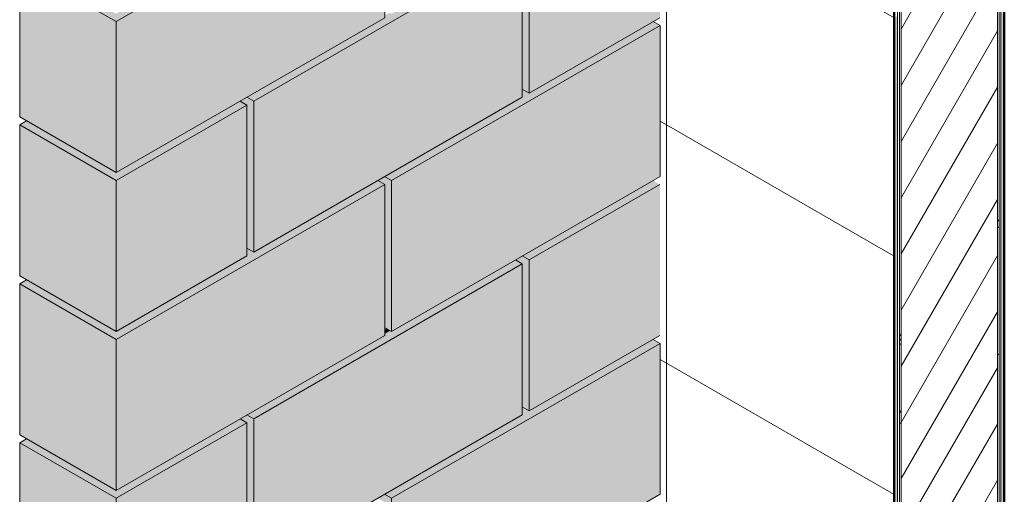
# Model space of a CAD drawing. Header units: metres. Extents: x -8.5 to 2.2, y -18.2 to 8.
# Tile 7 of 25: x 1.185 to 2.197, y 6.667 to 7.155. Entities that reach past the tile are written whole.
import ezdxf

# ---------------------------------------------------------------- set-up
doc = ezdxf.new("R2010")
doc.units = ezdxf.units.M
for name, color, linetype, lineweight in [('A-WALL', 7, 'Continuous', 5), ('A-WALL-PATT', 7, 'Continuous', 50), ('I-WALL', 7, 'Continuous', 5), ('Q-SPCQ', 7, 'Continuous', 5), ('S-BEAM', 7, 'Continuous', 5)]:
    doc.layers.add(name, color=color, linetype=linetype, lineweight=lineweight)
pattern_1 = [(62.892, (0.69362, 6.689), (0.1288213, 0.0613606), [0.019, -0.20902]), (25.47, (0.69362, 6.689), (-0.024918, 0.141607), [0.01189, -0.1308]), (99.981, (0.70462, 6.694), (0.103903, 0.202971), [0.01198, -0.1318]), (60.684, (0.69362, 6.73), (0.191679, 0.076346), [0.02857, -0.31428]), (96.106, (0.70962, 6.737), (0.167864, 0.298941), [0.01866, -0.20522]), (21.716, (0.69362, 6.73), (0.167874, 0.29894), [0.01719, -0.18913]), (45.584, (0.71162, 6.73), (0.107211, -0.0216065), [0.01797, -0.19766]), (348.607, (0.71162, 6.73), (0.043702, 0.175618), [0.00911, -0.10025]), (76.026, (0.72062, 6.728), (0.150908, 0.1540165), [0.01508, -0.16589]), (55.653, (0.693616, 6.689), (0.0021818, 0.0702962), [0.00833, -0.15633, 0.00833, -0.16088, -0.16732]), (55.653, (0.693616, 6.689), (0.0021818, 0.0702962), [-0.33388, 0.00833, -0.15898]), (36.106, (0.693616, 6.689), (0.0472504, 0.1090737), [0.00727, -0.07692, 0.00727, -0.13312, -0.05565]), (36.106, (0.693616, 6.689), (0.0472504, 0.1090737), [-0.22459, 0.00727, -0.04838]), (351.006, (0.653616, 6.666), (0.0958808, 0.050674), [0.00506, -0.03328, 0.00506, -0.11456, -0.15873]), (351.006, (0.653616, 6.666), (0.0958808, 0.050674), [-0.15796, 0.00506, -0.15367]), (334.325, (0.63562, 6.655), (0.10474, 0.081241), [0.00485, -0.0429, 0.00485, -0.07126, -0.10799]), (334.325, (0.63562, 6.655), (0.10474, 0.081241), [-0.12386, 0.00485, -0.10314])]

# ---------------------------------------------------------------- blocks, each defined once
blk = doc.blocks.new('Bloco B39 - Tipo 1-V3-DET_13')
at = {"layer": 'Q-SPCQ', "true_color": 0xc0c0c0}
for points in [[(14.0281, 5.7446), (14.3039, 5.9038), (14.2968, 5.9079), (14.2049, 5.8548), (14.1978, 5.8589), (14.1978, 5.8508), (14.1695, 5.8344), (14.1625, 5.8385), (14.1625, 5.8303), (14.021, 5.7487)], [(14.0281, 5.5895), (14.3039, 5.7487), (14.3039, 5.9038), (14.0281, 5.7446), (14.0281, 5.6058)], [(14.0281, 5.5895), (14.0281, 5.7446), (14.021, 5.7487), (14.014, 5.7446), (14.021, 5.7405), (14.021, 5.5936)]]:
    blk.add_hatch(color=9, dxfattribs=at).paths.add_polyline_path(points)
at = {"layer": 'Q-SPCQ'}
for p, q in [((14.3039, 5.9038), (14.2968, 5.9079)), ((14.0281, 5.7446), (14.3039, 5.9038)), ((14.3039, 5.7487), (14.3039, 5.9038)), ((14.021, 5.7487), (14.0281, 5.7446)), ((14.3039, 5.7487), (14.0281, 5.5895)), ((14.0281, 5.5895), (14.0281, 5.7446)), ((14.0281, 5.5895), (14.021, 5.5936))]:
    blk.add_line(p, q, dxfattribs=at)
blk = doc.blocks.new('Bloco B39 - Tipo 1-V2-DET_13')
at = {"layer": 'Q-SPCQ', "true_color": 0xc0c0c0}
h = blk.add_hatch(color=9, dxfattribs=at)
h.paths.add_polyline_path([(14.6291, 6.0916), (14.9049, 6.2508), (14.8978, 6.2549), (14.7706, 6.1814), (14.7688, 6.1825), (14.7635, 6.1794), (14.7635, 6.1773), (14.6221, 6.0957)])
h.paths.add_polyline_path([(14.7635, 6.1827), (14.7658, 6.184), (14.7635, 6.1853), (14.7635, 6.1832)])
for points in [[(14.6291, 5.9365), (14.9049, 6.0957), (14.9049, 6.2508), (14.6291, 6.0916), (14.6291, 5.9528)], [(14.6291, 5.9365), (14.6291, 6.0916), (14.6221, 6.0957), (14.615, 6.0916), (14.6221, 6.0875), (14.6221, 5.9406)]]:
    blk.add_hatch(color=9, dxfattribs=at).paths.add_polyline_path(points)
at = {"layer": 'Q-SPCQ'}
for p, q in [((14.6291, 6.0916), (14.9049, 6.2508)), ((14.9049, 6.2508), (14.8978, 6.2549)), ((14.9049, 6.0957), (14.9049, 6.2508)), ((14.6221, 6.0957), (14.6291, 6.0916)), ((14.9049, 6.0957), (14.6291, 5.9365)), ((14.6291, 5.9365), (14.6291, 6.0916)), ((14.6291, 5.9365), (14.6221, 5.9406))]:
    blk.add_line(p, q, dxfattribs=at)
blk = doc.blocks.new('Bloco B19 - Tipo 1-V4-DET_13')
at = {"layer": 'Q-SPCQ', "true_color": 0xc0c0c0}
for points in [[(13.8867, 5.663), (14.021, 5.7405), (14.014, 5.7446), (13.8867, 5.6711), (13.7948, 5.7242), (13.7877, 5.7201), (13.8725, 5.6711)], [(13.8867, 5.5078), (14.021, 5.5854), (14.021, 5.7405), (13.8867, 5.663), (13.8867, 5.5242)], [(13.8867, 5.5078), (13.8867, 5.663), (13.7877, 5.7201), (13.7877, 5.565), (13.8843, 5.5092)]]:
    blk.add_hatch(color=9, dxfattribs=at).paths.add_polyline_path(points)
at = {"layer": 'Q-SPCQ'}
for p, q in [((14.021, 5.7405), (14.014, 5.7446)), ((13.8867, 5.663), (14.021, 5.7405)), ((14.021, 5.5854), (14.021, 5.7405)), ((13.7948, 5.7242), (13.7877, 5.7201)), ((13.7877, 5.7201), (13.8867, 5.663)), ((13.7877, 5.565), (13.7877, 5.7201)), ((13.8867, 5.5078), (13.8867, 5.663)), ((14.021, 5.5854), (13.8867, 5.5078)), ((13.8867, 5.5078), (13.7877, 5.565))]:
    blk.add_line(p, q, dxfattribs=at)
blk = doc.blocks.new('Bloco B34 - Tipo 1-2821794-DET_13')
at = {"layer": 'Q-SPCQ', "true_color": 0xc0c0c0}
for points in [[(14.912, 6.5815), (15.0463, 6.6591), (15.0393, 6.6632), (14.9049, 6.5856)], [(14.912, 6.4264), (15.0463, 6.5039), (15.0463, 6.6591), (14.912, 6.5815), (14.912, 6.4478)], [(14.912, 6.4264), (14.912, 6.5815), (14.9049, 6.5856), (14.8978, 6.5815), (14.9049, 6.5774), (14.9049, 6.4305)]]:
    blk.add_hatch(color=9, dxfattribs=at).paths.add_polyline_path(points)
at = {"layer": 'Q-SPCQ'}
for p, q in [((14.912, 6.5815), (15.0463, 6.6591)), ((14.9049, 6.5856), (14.912, 6.5815)), ((14.912, 6.4264), (14.912, 6.5815)), ((15.0463, 6.5039), (14.912, 6.4264)), ((14.912, 6.4264), (14.9049, 6.4305))]:
    blk.add_line(p, q, dxfattribs=at)
blk = doc.blocks.new('Bloco B39 - Tipo 1-V5-DET_13')
at = {"layer": 'Q-SPCQ', "true_color": 0xc0c0c0}
for points in [[(13.8867, 5.8263), (14.1625, 5.9855), (14.1554, 5.9896), (14.0281, 5.9161), (14.021, 5.9202), (14.021, 5.912), (13.8867, 5.8344), (13.7948, 5.8875), (13.7877, 5.8834), (13.8765, 5.8321)], [(13.8867, 5.6711), (14.1625, 5.8303), (14.1625, 5.9855), (13.8867, 5.8263), (13.8867, 5.7051)], [(13.8867, 5.6711), (13.8867, 5.8263), (13.7877, 5.8834), (13.7877, 5.7283), (13.8572, 5.6881)]]:
    blk.add_hatch(color=9, dxfattribs=at).paths.add_polyline_path(points)
at = {"layer": 'Q-SPCQ'}
for p, q in [((14.1625, 5.9855), (14.1554, 5.9896)), ((13.8867, 5.8263), (14.1625, 5.9855)), ((14.1625, 5.8303), (14.1625, 5.9855)), ((13.7948, 5.8875), (13.7877, 5.8834)), ((13.7877, 5.8834), (13.8867, 5.8263)), ((13.7877, 5.7283), (13.7877, 5.8834)), ((14.1625, 5.8303), (13.8867, 5.6711)), ((13.8867, 5.6711), (13.8867, 5.8263)), ((13.8867, 5.6711), (13.7877, 5.7283))]:
    blk.add_line(p, q, dxfattribs=at)
blk = doc.blocks.new('TELA GALVANIZADA 500x120mm COM MALHA 15x15mm4 - TELA GALVANIZADA 500x120mm COM MALHA 15x15mm-2851521-DET_13')
at = {"layer": 'S-BEAM', "true_color": 0x9fa09c}
for points in [[(14.7635, 6.8342), (14.7671, 6.8366), (14.766, 6.8373), (14.7635, 6.8359), (14.7635, 6.8343)], [(14.7635, 6.8326), (14.7688, 6.8356), (14.7674, 6.8365), (14.7635, 6.8342), (14.7635, 6.8326)], [(14.7658, 6.8372), (14.766, 6.8373), (14.7644, 6.838)]]:
    blk.add_hatch(color=253, dxfattribs=at).paths.add_polyline_path(points)
at = {"layer": 'S-BEAM'}
for p, q in [((14.7658, 6.8372), (14.7635, 6.8385)), ((14.766, 6.8373), (14.7635, 6.8359)), ((14.7635, 6.8342), (14.7674, 6.8365)), ((14.7688, 6.8356), (14.7635, 6.8326))]:
    blk.add_line(p, q, dxfattribs=at)

msp = doc.modelspace()

# ---------------------------------------------------------------- hatches: boundary and pattern name
at = {"layer": 'A-WALL-PATT', "lineweight": 5, "true_color": 0x808080}
h = msp.add_hatch(dxfattribs=at)
h.set_pattern_fill('FP_13', color=8, style=0, pattern_type=2)
h.set_pattern_definition([(330, (1.84962, 6.067), (3e-06, 0.244945), []), (90, (1.84962, 6.067), (-0.28284, 0.1633), [])])
h.paths.add_polyline_path([(2.0835, 5.9323), (2.0835, 7.1571), (1.843, 7.2959), (1.843, 7.1571), (1.8359, 7.1531), (1.843, 7.149), (1.843, 6.9938), (1.8359, 6.9898), (1.843, 6.9857), (1.843, 6.8305), (1.8359, 6.8265), (1.843, 6.8224), (1.843, 6.6672), (1.8359, 6.6632), (1.843, 6.6591), (1.843, 6.5039), (1.8359, 6.4999), (1.843, 6.4958), (1.843, 6.3406), (1.836, 6.3365), (1.843, 6.3325), (1.8428, 6.1773), (1.8359, 6.1733), (1.843, 6.1692), (1.843, 6.063), (1.85, 6.0671), (2.0638, 5.9437)])
at = {"layer": 'A-WALL-PATT', "lineweight": 5}
h = msp.add_hatch(dxfattribs=at)
h.set_pattern_fill('FP_12', color=256, style=0, pattern_type=2)
h.set_pattern_definition([(60, (0.693616, 6.689), (-0.02500215, 0.014435), [])])
h.paths.add_polyline_path([(2.0905, 5.8793), (2.1895, 5.9364), (2.1895, 7.2183), (2.0905, 7.1612), (2.0905, 5.9201)])
at = {"layer": 'A-WALL-PATT', "lineweight": 5, "true_color": 0x787878}
h = msp.add_hatch(dxfattribs=at)
h.set_pattern_fill('FP_11', color=8, style=0, pattern_type=2)
h.set_pattern_definition(pattern_1)
h.paths.add_polyline_path([(2.1895, 5.9364), (2.1913, 5.9375), (2.1913, 7.2194), (2.1895, 7.2183), (2.1895, 7.1571)])
h = msp.add_hatch(dxfattribs=at)
h.set_pattern_fill('FP_11', color=8, style=0, pattern_type=2)
h.set_pattern_definition(pattern_1)
h.paths.add_polyline_path([(2.0888, 5.8783), (2.0905, 5.8793), (2.0905, 7.1612), (2.0888, 7.1602), (2.0888, 5.9191)])
at = {"layer": 'I-WALL', "true_color": 0xdbcc9e}
msp.add_hatch(color=9, dxfattribs=at).paths.add_polyline_path([(2.1931, 5.9385), (2.1966, 5.9405), (2.1966, 7.2224), (2.1931, 7.2204), (2.1931, 7.1571)])
at = {"layer": 'I-WALL', "true_color": 0xf4f4f4}
msp.add_hatch(color=7, dxfattribs=at).paths.add_polyline_path([(2.0835, 5.8752), (2.087, 5.8772), (2.087, 7.1591), (2.0835, 7.1571), (2.0835, 5.916)])

# ---------------------------------------------------------------- linework, layer by layer
at = {"layer": 'A-WALL'}
for p, q in [((2.1895, 5.9364), (2.1895, 7.6656)), ((2.1913, 5.9375), (2.1913, 7.6666)), ((2.1931, 5.9385), (2.1931, 7.6676)), ((2.087, 5.8772), (2.087, 7.6064)), ((2.0888, 5.8783), (2.0888, 7.6074)), ((2.0905, 5.8793), (2.0905, 7.6084))]:
    msp.add_line(p, q, dxfattribs=at)
at = {"layer": 'I-WALL', "lineweight": 50}
for p, q in [((2.1966, 5.9405), (2.1966, 7.6697)), ((2.0835, 7.6043), (2.0835, 5.9323))]:
    msp.add_line(p, q, dxfattribs=at)

# ---------------------------------------------------------------- block references
at = {"layer": 'Q-SPCQ'}
for name, p in [('Bloco B39 - Tipo 1-V5-DET_13', (-12.6023, 1.3268)), ('Bloco B34 - Tipo 1-2821794-DET_13', (-13.2034, 0.6532)), ('Bloco B39 - Tipo 1-V2-DET_13', (-13.2034, 0.9798)), ('Bloco B39 - Tipo 1-V3-DET_13', (-12.4609, 1.2452)), ('Bloco B19 - Tipo 1-V4-DET_13', (-12.6023, 1.3268)), ('Bloco B39 - Tipo 1-V5-DET_13', (-12.6023, 1.0002)), ('Bloco B34 - Tipo 1-2821794-DET_13', (-13.2034, 0.3266)), ('Bloco B39 - Tipo 1-V2-DET_13', (-13.2034, 0.6532)), ('Bloco B39 - Tipo 1-V3-DET_13', (-12.4609, 0.9186)), ('Bloco B19 - Tipo 1-V4-DET_13', (-12.6023, 1.0002))]:
    msp.add_blockref(name, p, dxfattribs=at)
at = {"layer": 'S-BEAM'}
msp.add_blockref('TELA GALVANIZADA 500x120mm COM MALHA 15x15mm4 - TELA GALVANIZADA 500x120mm COM MALHA 15x15mm-2851521-DET_13', (-13.2034, 0), dxfattribs=at)

doc.saveas('drawing.dxf')
